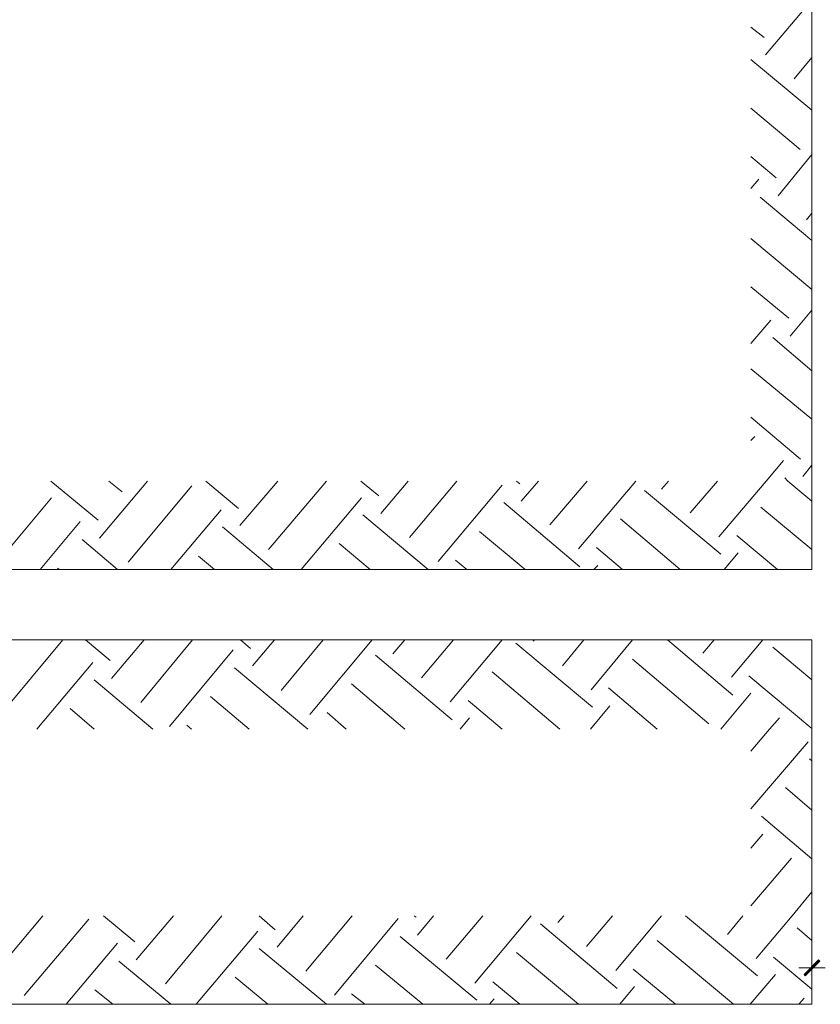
# Model space of a CAD drawing. Header units: inches. Extents: x 1504 to 12593, y -807 to 3183.
# Tile 79 of 256: x 2284 to 2792, y 2115 to 2741. Entities that reach past the tile are written whole.
import ezdxf

# ---------------------------------------------------------------- set-up
doc = ezdxf.new("R2010")
doc.units = ezdxf.units.IN
doc.header["$MEASUREMENT"] = 0
doc.layers.add('at_Entity', color=7, linetype='Continuous')
doc.layers.add('at_Solid', color=7, linetype='Continuous')

msp = doc.modelspace()

# ---------------------------------------------------------------- hatches: boundary and pattern name
at = {"layer": 'at_Solid', "lineweight": 15}
for points in [[(2781.62, 2134.13), (2782.45, 2133.29), (2790.93, 2143.43)], [(2782.45, 2133.29), (2790.93, 2143.43), (2791.77, 2142.58)]]:
    msp.add_hatch(color=7, dxfattribs=at).paths.add_polyline_path(points)

# ---------------------------------------------------------------- linework, layer by layer
at = {"layer": 'at_Entity', "color": 7, "lineweight": 15}
for p, q in [((2786.69, 2888.12), (2786.69, 2391.37)), ((2757.13, 2718.31), (2786.69, 2753.37)), ((2747.81, 2736.05), (2756.29, 2729.3)), ((2747.81, 2715.35), (2786.69, 2683.25)), ((2775.31, 2703.11), (2786.69, 2716.63)), ((2747.81, 2684.52), (2779.11, 2658.33)), ((2747.81, 2653.69), (2763.88, 2640.17)), ((2765.16, 2628.76), (2786.69, 2654.95)), ((2747.81, 2633.41), (2752.89, 2639.32)), ((2753.72, 2627.92), (2786.69, 2600.47)), ((2783.29, 2613.56), (2786.69, 2617.78)), ((2747.81, 2601.73), (2786.69, 2569.21)), ((2747.81, 2570.89), (2771.91, 2551.04)), ((2772.75, 2539.64), (2786.69, 2556.11)), ((2747.81, 2534.99), (2760.53, 2549.78)), ((2761.76, 2538.79), (2786.69, 2517.67)), ((2747.81, 2518.94), (2786.69, 2486.84)), ((2747.81, 2488.1), (2779.5, 2461.49)), ((2747.81, 2473.32), (2750.38, 2475.85)), ((2757.57, 2447.55), (2768.51, 2460.65)), ((2780.78, 2450.51), (2786.69, 2457.69)), ((2303.46, 2447.55), (2333.48, 2422.63)), ((2334.31, 2411.23), (2364.72, 2447.55)), ((2340.23, 2447.55), (2348.65, 2440.8)), ((2401.87, 2447.55), (2422.57, 2430.24)), ((2423.41, 2419.25), (2447.51, 2447.55)), ((2441.59, 2404.05), (2478.36, 2447.55)), ((2500.28, 2447.55), (2511.72, 2438.26)), ((2513, 2426.86), (2530.3, 2447.55)), ((2531.13, 2411.65), (2561.15, 2447.55)), ((2599.14, 2447.55), (2601.26, 2445.87)), ((2602.09, 2434.88), (2613.08, 2447.55)), ((2620.28, 2419.68), (2643.93, 2447.55)), ((2638.41, 2404.47), (2674.78, 2447.55)), ((2691.24, 2442.49), (2695.48, 2447.55)), ((2709.37, 2427.28), (2726.72, 2447.55)), ((2727.56, 2412.07), (2757.57, 2447.55)), ((2771.46, 2447.55), (2769.4, 2449.67)), ((2786.69, 2434.88), (2771.46, 2447.55)), ((2352.44, 2396.02), (2393, 2444.6)), ((2549.32, 2396.45), (2589.88, 2445.02)), ((2680.25, 2441.64), (2728.84, 2401.09)), ((2265.86, 2391.37), (2303.91, 2436.99)), ((2462.29, 2391.37), (2500.73, 2436.99)), ((2591.1, 2434.04), (2639.3, 2393.07)), ((2379.5, 2391.37), (2411.58, 2429.39)), ((2754.17, 2431.08), (2786.69, 2404.05)), ((2296.71, 2391.37), (2322.04, 2421.79)), ((2501.56, 2426.01), (2542.96, 2391.37)), ((2665.02, 2423.47), (2703.07, 2391.37)), ((2412.47, 2418.41), (2444.55, 2391.37)), ((2575.48, 2415.45), (2604.66, 2391.37)), ((2323.32, 2410.38), (2345.69, 2391.37)), ((2738.94, 2412.92), (2764.71, 2391.37)), ((2486.39, 2407.85), (2506.2, 2391.37)), ((2649.85, 2405.32), (2666.3, 2391.37)), ((2397.24, 2399.82), (2407.4, 2391.37)), ((2560.31, 2397.29), (2567.45, 2391.37)), ((2730.96, 2391.37), (2739.83, 2401.94)), ((2786.69, 2391.37), (2032.28, 2391.37)), ((2307.7, 2392.22), (2308.99, 2391.37)), ((2648.17, 2391.37), (2650.68, 2393.91)), ((2786.69, 2346.6), (2032.28, 2346.6)), ((2270.94, 2298.87), (2311.05, 2346.6)), ((2325.44, 2346.6), (2341.06, 2333.51)), ((2341.9, 2322.1), (2362.6, 2346.6)), ((2360.48, 2306.9), (2393.45, 2346.6)), ((2423.85, 2346.6), (2430.21, 2341.11)), ((2431.44, 2330.13), (2445.39, 2346.6)), ((2449.63, 2314.5), (2476.24, 2346.6)), ((2467.76, 2299.29), (2507.48, 2346.6)), ((2520.59, 2337.73), (2528.18, 2346.6)), ((2538.72, 2322.52), (2559.03, 2346.6)), ((2556.91, 2307.31), (2589.88, 2346.6)), ((2609.74, 2345.76), (2610.57, 2346.6)), ((2628.31, 2330.13), (2641.81, 2346.6)), ((2646.44, 2314.92), (2672.66, 2346.6)), ((2695.04, 2346.6), (2736.43, 2311.54)), ((2717.41, 2338.15), (2724.6, 2346.6)), ((2735.59, 2322.95), (2755.45, 2346.6)), ((2786.69, 2346.6), (2786.69, 2115.13)), ((2378.67, 2291.69), (2419.22, 2340.26)), ((2598.75, 2344.49), (2647.28, 2303.94)), ((2761.76, 2341.95), (2786.69, 2321.26)), ((2509.6, 2336.89), (2558.19, 2295.91)), ((2672.66, 2334.35), (2721.2, 2293.38)), ((2294.59, 2290), (2330.07, 2332.24)), ((2420.06, 2328.86), (2466.53, 2290)), ((2330.91, 2321.26), (2368.12, 2290)), ((2583.52, 2326.33), (2626.58, 2290)), ((2746.58, 2323.79), (2786.69, 2290.42)), ((2494.37, 2318.72), (2528.18, 2290)), ((2657.43, 2316.19), (2688.29, 2290)), ((2404.83, 2310.69), (2429.32, 2290)), ((2728.84, 2290), (2747.81, 2312.81)), ((2315.74, 2303.09), (2330.91, 2290)), ((2568.34, 2308.16), (2589.88, 2290)), ((2646.05, 2290), (2658.27, 2304.78)), ((2478.75, 2300.56), (2491.02, 2290)), ((2563.27, 2290), (2569.18, 2297.18)), ((2766, 2297.18), (2759.64, 2290)), ((2389.66, 2292.53), (2392.61, 2290)), ((2759.64, 2290), (2747.81, 2276.06)), ((2747.81, 2239.31), (2784.18, 2281.97)), ((2785.02, 2270.99), (2786.69, 2269.72)), ((2769.79, 2252.83), (2786.69, 2238.47)), ((2754.62, 2234.66), (2786.69, 2207.63)), ((2747.81, 2214.39), (2755.45, 2223.26)), ((2747.81, 2177.64), (2773.58, 2208.05)), ((2774.03, 2171.3), (2786.69, 2186.51)), ((2268.43, 2135.82), (2298.39, 2171.3)), ((2336.82, 2171.3), (2356.68, 2154.83)), ((2357.52, 2143.43), (2381.18, 2171.3)), ((2376.1, 2128.22), (2412.03, 2171.3)), ((2435.68, 2171.3), (2445.83, 2162.43)), ((2447.06, 2151.45), (2463.57, 2171.3)), ((2465.25, 2136.25), (2494.81, 2171.3)), ((2534.09, 2171.3), (2535.37, 2170.46)), ((2536.21, 2159.05), (2546.36, 2171.3)), ((2554.4, 2143.85), (2577.6, 2171.3)), ((2572.53, 2128.64), (2608.45, 2171.3)), ((2625.36, 2167.08), (2629.15, 2171.3)), ((2643.49, 2151.87), (2660, 2171.3)), ((2662.07, 2136.67), (2691.24, 2171.3)), ((2706.42, 2171.3), (2752.05, 2133.29)), ((2733.03, 2159.48), (2742.79, 2171.3)), ((2751.21, 2144.27), (2774.03, 2171.3)), ((2286.56, 2120.62), (2327.56, 2169.19)), ((2483.43, 2121.04), (2523.94, 2169.61)), ((2614.37, 2166.23), (2662.96, 2125.26)), ((2395.57, 2115.13), (2434.84, 2161.59)), ((2777.38, 2163.7), (2786.69, 2155.67)), ((2313.17, 2115.13), (2345.69, 2153.99)), ((2525.22, 2158.21), (2573.81, 2117.66)), ((2688.29, 2155.67), (2736.88, 2115.13)), ((2435.68, 2150.61), (2478.36, 2115.13)), ((2599.14, 2148.07), (2638.41, 2115.13)), ((2786.69, 2130.75), (2786.69, 2145.96)), ((2346.53, 2142.58), (2379.5, 2115.13)), ((2509.6, 2140.05), (2539.61, 2115.13)), ((2762.2, 2145.11), (2786.69, 2124.84)), ((2790.93, 2143.43), (2781.62, 2134.13)), ((2791.32, 2143), (2782.06, 2133.71)), ((2782.45, 2133.29), (2790.93, 2143.43)), ((2782.45, 2133.29), (2790.93, 2143.43)), ((2791.77, 2142.58), (2782.45, 2133.29)), ((2790.93, 2143.43), (2791.77, 2142.58)), ((2673.06, 2137.51), (2700.11, 2115.13)), ((2747.42, 2115.13), (2763.49, 2134.13)), ((2795.12, 2138.36), (2778.27, 2138.36)), ((2781.62, 2134.13), (2782.45, 2133.29)), ((2420.45, 2132.44), (2441.15, 2115.13)), ((2583.96, 2129.49), (2601.26, 2115.13)), ((2331.36, 2124.42), (2342.74, 2115.13)), ((2494.37, 2121.88), (2502.85, 2115.13)), ((2664.63, 2115.13), (2673.89, 2126.53)), ((2786.69, 2115.13), (2032.28, 2115.13)), ((2581.84, 2115.13), (2584.8, 2118.51)), ((2778.27, 2115.13), (2781.62, 2118.93))]:
    msp.add_line(p, q, dxfattribs=at)

doc.saveas('drawing.dxf')
